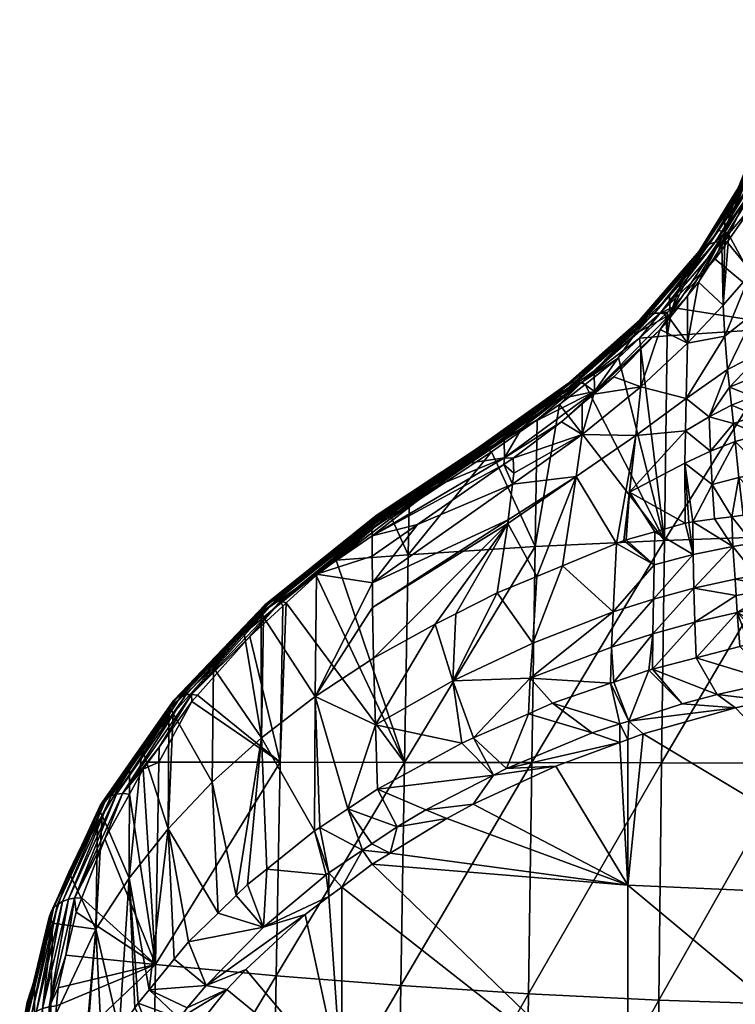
# Model space of a CAD drawing. Extents: x -0.156 to 0.18, y -0.187 to 0.038.
# Tile 254 of 256: x 0.06 to 0.101, y -0.127 to -0.07. Entities that reach past the tile are written whole.
import ezdxf

# ---------------------------------------------------------------- set-up
doc = ezdxf.new("R2010")
doc.units = 0
doc.layers.add('mesh', color=7, linetype='CONTINUOUS')

msp = doc.modelspace()

# ---------------------------------------------------------------- meshes
at = {"layer": 'mesh'}
mesh = msp.add_polyface(dxfattribs=at)
corners = [(0.107006, -0.08364, 0.159918), (0.105151, -0.065668, 0.133633), (0.105591, -0.081654, 0.16101), (0.104301, -0.078507, 0.162741), (0.104621, -0.081709, 0.166768), (0.105246, -0.080814, 0.161472), (0.104233, -0.080645, 0.167326), (0.104057, -0.082457, 0.170441), (0.104165, -0.080247, 0.167538), (0.103443, -0.079041, 0.172417), (0.103738, -0.077759, 0.168858), (0.103012, -0.076877, 0.176673), (0.102641, -0.078151, 0.178766), (0.10282, -0.080901, 0.177109), (0.102376, -0.079058, 0.180257), (0.102155, -0.079818, 0.181504), (0.101959, -0.085111, 0.180143), (0.101709, -0.080771, 0.182953), (0.103635, -0.083021, 0.172956), (0.104649, -0.088159, 0.201373), (0.103837, -0.077897, 0.18593), (0.104763, -0.077435, 0.185355), (0.103163, -0.07918, 0.187825), (0.102149, -0.081111, 0.19068), (0.102845, -0.079181, 0.187732), (0.102619, -0.076831, 0.180276), (0.101639, -0.079774, 0.184224), (0.102334, -0.077841, 0.18107), (0.10113, -0.080557, 0.186229), (0.101035, -0.080909, 0.185946), (0.100469, -0.081975, 0.187563), (0.103575, -0.075535, 0.181242), (0.102049, -0.079404, 0.187331), (0.101709, -0.079621, 0.187074), (0.10398, -0.075351, 0.18142), (0.102436, -0.079257, 0.187554), (0.104409, -0.075243, 0.181555), (0.103977, -0.077501, 0.185296), (0.100323, -0.083251, 0.193482), (0.099944, -0.083288, 0.193257), (0.099588, -0.083393, 0.192989), (0.099275, -0.083564, 0.19269), (0.101435, -0.079896, 0.186794), (0.101241, -0.080215, 0.186507), (0.102731, -0.076459, 0.180528), (0.099022, -0.083796, 0.192374), (0.098841, -0.084075, 0.192057), (0.102932, -0.076105, 0.180783), (0.102402, -0.078134, 0.180885), (0.100521, -0.082681, 0.187056), (0.10073, -0.082865, 0.186137), (0.102564, -0.077203, 0.180031), (0.105285, -0.083524, 0.165816), (0.105316, -0.080984, 0.161379), (0.104184, -0.077814, 0.163122)]
mesh.append_faces([[corners[k] for k in face] for face in [(0, 1, 2, 2), (3, 4, 5, 5), (3, 6, 4, 4), (7, 8, 9, 9), (7, 6, 8, 8), (4, 6, 7, 7), (8, 10, 9, 9), (9, 11, 12, 12), (13, 14, 15, 15), (16, 15, 17, 17), (16, 13, 15, 15), (13, 12, 14, 14), (13, 9, 12, 12), (18, 9, 13, 13), (18, 7, 9, 9), (19, 20, 21, 21), (19, 22, 20, 20), (19, 23, 22, 22), (24, 22, 23, 23), (24, 20, 22, 22), (25, 26, 27, 27), (28, 26, 25, 25), (28, 29, 26, 26), (30, 29, 28, 28), (31, 32, 33, 33), (34, 35, 32, 32), (36, 24, 35, 35), (37, 20, 24, 24), (38, 24, 23, 23), (39, 35, 24, 24), (40, 32, 35, 35), (41, 33, 32, 32), (42, 43, 44, 44), (45, 43, 42, 42), (43, 28, 25, 25), (46, 28, 43, 43), (33, 42, 47, 47), (41, 42, 33, 33), (41, 45, 42, 42), (48, 15, 14, 14), (48, 17, 15, 15), (49, 17, 48, 48), (49, 50, 17, 17), (14, 12, 48, 48), (49, 29, 30, 30), (49, 26, 29, 29), (48, 26, 49, 49), (48, 27, 26, 26), (51, 27, 48, 48), (5, 52, 53, 53), (54, 6, 3, 3), (54, 8, 6, 6), (10, 8, 54, 54)]])
mesh = msp.add_polyface(dxfattribs=at)
corners = [(0.107006, -0.08364, 0.159918), (0.106439, -0.085373, 0.164832), (0.10684, -0.086016, 0.164489), (0.105591, -0.081654, 0.16101), (0.105112, -0.083747, 0.166898), (0.104621, -0.081709, 0.166768), (0.104057, -0.082457, 0.170441), (0.10073, -0.082865, 0.186137), (0.1005, -0.083222, 0.186643), (0.100408, -0.08691, 0.184685), (0.100329, -0.083487, 0.187019), (0.098983, -0.085575, 0.189979), (0.103149, -0.083644, 0.175406), (0.10282, -0.080901, 0.177109), (0.101959, -0.085111, 0.180143), (0.103635, -0.083021, 0.172956), (0.104568, -0.085998, 0.171274), (0.1053, -0.085726, 0.168701), (0.106027, -0.085494, 0.166088), (0.104592, -0.084114, 0.169518), (0.107162, -0.087158, 0.165511), (0.106184, -0.087283, 0.168071), (0.105235, -0.087441, 0.170622), (0.101709, -0.080771, 0.182953), (0.1034, -0.087973, 0.175698), (0.103059, -0.086762, 0.176318), (0.102261, -0.087289, 0.178788), (0.103824, -0.086336, 0.173812), (0.10431, -0.087662, 0.173166), (0.100622, -0.083277, 0.193617), (0.102149, -0.081111, 0.19068), (0.104649, -0.088159, 0.201373), (0.099933, -0.084255, 0.194942), (0.097473, -0.08704, 0.198394), (0.100134, -0.082605, 0.188518), (0.10113, -0.080557, 0.186229), (0.098736, -0.084384, 0.191757), (0.100469, -0.081975, 0.187563), (0.100323, -0.083251, 0.193482), (0.099944, -0.083288, 0.193257), (0.102845, -0.079181, 0.187732), (0.099588, -0.083393, 0.192989), (0.102436, -0.079257, 0.187554), (0.099275, -0.083564, 0.19269), (0.102049, -0.079404, 0.187331), (0.099022, -0.083796, 0.192374), (0.098841, -0.084075, 0.192057), (0.101241, -0.080215, 0.186507), (0.100521, -0.082681, 0.187056), (0.105316, -0.080984, 0.161379), (0.105285, -0.083524, 0.165816), (0.105246, -0.080814, 0.161472)]
mesh.append_faces([[corners[k] for k in face] for face in [(0, 1, 2, 2), (3, 1, 0, 0), (4, 5, 6, 6), (7, 8, 9, 9), (9, 10, 11, 11), (8, 10, 9, 9), (12, 13, 14, 14), (12, 15, 13, 13), (16, 15, 12, 12), (17, 18, 19, 19), (17, 20, 18, 18), (21, 20, 17, 17), (17, 22, 21, 21), (17, 16, 22, 22), (19, 16, 17, 17), (19, 15, 16, 16), (19, 6, 15, 15), (19, 4, 6, 6), (18, 4, 19, 19), (18, 1, 4, 4), (20, 1, 18, 18), (20, 2, 1, 1), (14, 7, 9, 9), (23, 7, 14, 14), (24, 25, 26, 26), (27, 25, 24, 24), (25, 14, 26, 26), (25, 12, 14, 14), (27, 12, 25, 25), (27, 16, 12, 12), (28, 16, 27, 27), (28, 22, 16, 16), (29, 30, 31, 31), (31, 32, 29, 29), (31, 33, 32, 32), (34, 35, 36, 36), (37, 35, 34, 34), (38, 30, 29, 29), (39, 40, 38, 38), (41, 42, 39, 39), (43, 44, 41, 41), (29, 32, 38, 38), (45, 46, 47, 47), (46, 36, 35, 35), (10, 8, 48, 48), (48, 11, 10, 10), (8, 7, 48, 48), (37, 34, 48, 48), (49, 50, 3, 3), (51, 5, 50, 50), (3, 50, 1, 1), (4, 1, 50, 50), (4, 50, 5, 5)]])
mesh = msp.add_polyface(dxfattribs=at)
corners = [(0.098357, -0.089082, 0.189042), (0.098347, -0.086363, 0.190988), (0.097306, -0.087655, 0.192641), (0.098983, -0.085575, 0.189979), (0.100408, -0.08691, 0.184685), (0.096787, -0.088298, 0.193465), (0.095674, -0.089432, 0.194773), (0.095668, -0.091593, 0.193119), (0.094121, -0.091014, 0.196597), (0.100495, -0.08869, 0.183597), (0.09827, -0.092275, 0.18741), (0.095384, -0.094396, 0.191607), (0.098226, -0.094127, 0.186876), (0.099587, -0.093312, 0.184636), (0.099677, -0.095296, 0.184469), (0.100654, -0.090598, 0.182733), (0.09702, -0.100421, 0.215566), (0.094389, -0.089928, 0.201642), (0.09559, -0.088803, 0.200377), (0.097181, -0.088661, 0.200595), (0.097199, -0.087296, 0.198682), (0.097473, -0.08704, 0.198394), (0.097075, -0.087412, 0.198813), (0.096783, -0.087358, 0.198622), (0.099933, -0.084255, 0.194942), (0.098736, -0.084384, 0.191757), (0.097968, -0.085648, 0.192755), (0.098637, -0.084708, 0.191447), (0.09731, -0.086374, 0.193671), (0.100134, -0.082605, 0.188518), (0.092231, -0.091373, 0.202973), (0.096447, -0.087352, 0.198349), (0.099275, -0.083564, 0.19269), (0.095858, -0.087536, 0.197697), (0.095636, -0.087724, 0.197347), (0.096133, -0.08741, 0.198036), (0.099588, -0.083393, 0.192989), (0.099944, -0.083288, 0.193257), (0.100323, -0.083251, 0.193482), (0.095477, -0.087963, 0.197003), (0.098841, -0.084075, 0.192057), (0.099022, -0.083796, 0.192374), (0.095385, -0.088239, 0.196682), (0.095329, -0.088561, 0.196426), (0.100521, -0.082681, 0.187056), (0.097351, -0.087438, 0.192845), (0.093007, -0.091864, 0.197807)]
mesh.append_faces([[corners[k] for k in face] for face in [(0, 1, 2, 2), (0, 3, 1, 1), (4, 3, 0, 0), (5, 6, 7, 7), (6, 8, 7, 7), (9, 0, 10, 10), (9, 4, 0, 0), (10, 11, 12, 12), (10, 7, 11, 11), (0, 7, 10, 10), (0, 5, 7, 7), (2, 5, 0, 0), (13, 12, 14, 14), (13, 10, 12, 12), (15, 10, 13, 13), (15, 9, 10, 10), (16, 17, 18, 18), (19, 20, 21, 21), (22, 20, 19, 19), (18, 19, 16, 16), (18, 22, 19, 19), (23, 20, 22, 22), (23, 21, 20, 20), (24, 21, 23, 23), (25, 26, 27, 27), (25, 28, 26, 26), (29, 25, 27, 27), (23, 30, 31, 31), (22, 18, 23, 23), (32, 33, 34, 34), (32, 35, 33, 33), (36, 35, 32, 32), (36, 31, 35, 35), (37, 31, 36, 36), (37, 23, 31, 31), (38, 23, 37, 37), (38, 24, 23, 23), (39, 40, 41, 41), (39, 42, 40, 40), (42, 25, 40, 40), (42, 28, 25, 25), (43, 28, 42, 42), (34, 41, 32, 32), (34, 39, 41, 41), (44, 1, 3, 3), (45, 1, 44, 44), (45, 2, 1, 1), (5, 2, 45, 45), (45, 26, 28, 28), (45, 27, 26, 26), (44, 27, 45, 45), (44, 29, 27, 27), (45, 46, 5, 5), (28, 43, 45, 45)]])
mesh = msp.add_polyface(dxfattribs=at)
corners = [(0.100758, -0.091609, 0.182447), (0.100872, -0.092648, 0.182292), (0.102119, -0.092146, 0.179876), (0.103685, -0.092949, 0.177596), (0.103382, -0.091801, 0.177435), (0.100987, -0.093699, 0.182255), (0.101098, -0.094746, 0.182313), (0.102507, -0.094346, 0.180118), (0.102321, -0.093248, 0.17993), (0.103958, -0.094088, 0.177929), (0.103067, -0.090654, 0.177485), (0.102762, -0.089517, 0.177759), (0.10551, -0.090258, 0.172507), (0.106852, -0.090203, 0.170078), (0.104888, -0.088971, 0.172705), (0.107658, -0.091504, 0.170337), (0.106123, -0.091513, 0.172635), (0.107161, -0.093929, 0.173744), (0.105129, -0.092789, 0.175295), (0.105499, -0.093959, 0.175791), (0.106685, -0.092736, 0.173066), (0.104706, -0.091601, 0.175011), (0.104256, -0.090398, 0.174984), (0.103809, -0.089187, 0.175232), (0.10431, -0.087662, 0.173166), (0.1034, -0.087973, 0.175698), (0.103824, -0.086336, 0.173812), (0.106184, -0.087283, 0.168071), (0.10602, -0.088845, 0.170196), (0.107215, -0.088776, 0.167712), (0.105235, -0.087441, 0.170622), (0.101959, -0.085111, 0.180143), (0.100408, -0.08691, 0.184685), (0.100495, -0.08869, 0.183597), (0.099677, -0.095296, 0.184469), (0.099587, -0.093312, 0.184636), (0.100654, -0.090598, 0.182733), (0.102261, -0.087289, 0.178788), (0.097181, -0.088661, 0.200595), (0.097473, -0.08704, 0.198394), (0.104649, -0.088159, 0.201373), (0.107644, -0.094917, 0.210529), (0.107387, -0.095896, 0.211701), (0.09702, -0.100421, 0.215566)]
mesh.append_faces([[corners[k] for k in face] for face in [(0, 1, 2, 2), (3, 4, 2, 2), (5, 6, 7, 7), (8, 2, 1, 1), (8, 3, 2, 2), (9, 3, 8, 8), (10, 2, 4, 4), (10, 0, 2, 2), (11, 0, 10, 10), (12, 13, 14, 14), (12, 15, 13, 13), (16, 15, 12, 12), (17, 18, 19, 19), (20, 18, 17, 17), (20, 21, 18, 18), (16, 21, 20, 20), (16, 22, 21, 21), (12, 22, 16, 16), (12, 23, 22, 22), (14, 23, 12, 12), (14, 24, 23, 23), (19, 3, 9, 9), (18, 3, 19, 19), (18, 4, 3, 3), (21, 4, 18, 18), (21, 10, 4, 4), (22, 10, 21, 21), (22, 11, 10, 10), (23, 11, 22, 22), (23, 25, 11, 11), (24, 25, 23, 23), (24, 26, 25, 25), (27, 28, 29, 29), (27, 30, 28, 28), (31, 32, 33, 33), (34, 5, 35, 35), (8, 7, 9, 9), (8, 5, 7, 7), (1, 5, 8, 8), (1, 35, 5, 5), (0, 35, 1, 1), (0, 36, 35, 35), (11, 36, 0, 0), (11, 37, 36, 36), (25, 37, 11, 11), (37, 33, 36, 36), (37, 31, 33, 33), (14, 30, 24, 24), (14, 28, 30, 30), (13, 28, 14, 14), (38, 39, 40, 40), (40, 41, 42, 42), (43, 38, 40, 40)]])
mesh = msp.add_polyface(dxfattribs=at)
corners = [(0.092956, -0.092012, 0.197626), (0.09229, -0.092582, 0.198214), (0.092301, -0.094329, 0.196746), (0.095668, -0.091593, 0.193119), (0.094121, -0.091014, 0.196597), (0.091101, -0.093601, 0.199264), (0.095384, -0.094396, 0.191607), (0.09702, -0.100421, 0.215566), (0.092457, -0.091456, 0.203177), (0.094389, -0.089928, 0.201642), (0.090992, -0.092615, 0.204341), (0.092231, -0.091373, 0.202973), (0.09559, -0.088803, 0.200377), (0.091075, -0.092028, 0.200839), (0.091012, -0.092294, 0.200487), (0.092279, -0.091321, 0.199527), (0.088819, -0.093977, 0.202149), (0.092991, -0.090676, 0.198802), (0.095329, -0.088561, 0.196426), (0.095385, -0.088239, 0.196682), (0.091272, -0.091576, 0.201549), (0.086058, -0.095303, 0.204952), (0.085964, -0.095484, 0.204565), (0.091454, -0.091428, 0.201931), (0.095858, -0.087536, 0.197697), (0.091682, -0.091344, 0.202306), (0.096133, -0.08741, 0.198036), (0.091946, -0.091327, 0.202658), (0.096447, -0.087352, 0.198349), (0.096783, -0.087358, 0.198622), (0.091145, -0.091781, 0.20118), (0.095636, -0.087724, 0.197347), (0.095477, -0.087963, 0.197003), (0.086202, -0.09518, 0.205355), (0.086388, -0.095124, 0.205755), (0.086607, -0.095136, 0.206133), (0.086847, -0.09521, 0.206474), (0.089714, -0.093502, 0.20513), (0.085919, -0.095713, 0.20421), (0.093007, -0.091864, 0.197807), (0.095674, -0.089432, 0.194773), (0.096787, -0.088298, 0.193465), (0.097351, -0.087438, 0.192845), (0.087818, -0.09567, 0.201853)]
mesh.append_faces([[corners[k] for k in face] for face in [(0, 1, 2, 2), (3, 0, 2, 2), (3, 4, 0, 0), (1, 5, 2, 2), (2, 6, 3, 3), (7, 8, 9, 9), (7, 10, 8, 8), (11, 8, 10, 10), (11, 9, 8, 8), (12, 9, 11, 11), (13, 14, 15, 15), (13, 16, 14, 14), (17, 18, 19, 19), (20, 21, 22, 22), (20, 23, 21, 21), (24, 23, 20, 20), (24, 25, 23, 23), (26, 25, 24, 24), (26, 27, 25, 25), (28, 27, 26, 26), (28, 11, 27, 27), (29, 12, 11, 11), (30, 20, 22, 22), (31, 20, 30, 30), (31, 24, 20, 20), (13, 19, 32, 32), (13, 17, 19, 19), (15, 17, 13, 13), (23, 33, 21, 21), (23, 34, 33, 33), (25, 34, 23, 23), (25, 35, 34, 34), (27, 35, 25, 25), (27, 36, 35, 35), (11, 36, 27, 27), (11, 37, 36, 36), (10, 37, 11, 11), (30, 32, 31, 31), (30, 13, 32, 32), (38, 13, 30, 30), (38, 16, 13, 13), (5, 1, 39, 39), (40, 41, 39, 39), (39, 4, 40, 40), (39, 0, 4, 4), (1, 0, 39, 39), (42, 18, 39, 39), (39, 43, 5, 5), (39, 16, 43, 43), (14, 16, 39, 39), (39, 15, 14, 14), (39, 17, 15, 15), (18, 17, 39, 39)]])
mesh = msp.add_polyface(dxfattribs=at)
corners = [(0.099768, -0.097218, 0.184487), (0.0999, -0.099193, 0.184603), (0.100901, -0.099063, 0.183678), (0.101098, -0.094746, 0.182313), (0.101295, -0.096809, 0.182617), (0.102825, -0.096518, 0.180757), (0.10629, -0.097404, 0.178018), (0.106572, -0.098604, 0.178981), (0.108089, -0.098614, 0.177983), (0.104585, -0.097459, 0.179534), (0.104767, -0.098592, 0.18017), (0.105517, -0.098597, 0.179676), (0.104521, -0.09859, 0.180332), (0.104402, -0.096338, 0.178941), (0.102507, -0.094346, 0.180118), (0.104195, -0.095216, 0.178393), (0.106068, -0.096259, 0.177204), (0.108102, -0.097418, 0.176631), (0.107544, -0.095099, 0.174606), (0.105808, -0.095113, 0.176446), (0.107851, -0.096258, 0.175588), (0.105499, -0.093959, 0.175791), (0.107161, -0.093929, 0.173744), (0.103958, -0.094088, 0.177929), (0.099677, -0.095296, 0.184469), (0.100987, -0.093699, 0.182255), (0.101543, -0.098979, 0.183085), (0.098648, -0.099357, 0.18576), (0.104535, -0.100163, 0.216445), (0.107392, -0.097611, 0.213769), (0.107656, -0.098579, 0.214945), (0.108488, -0.10007, 0.216765), (0.108555, -0.100189, 0.216911), (0.107387, -0.095896, 0.211701), (0.104649, -0.088159, 0.201373), (0.09702, -0.100421, 0.215566), (0.108298, -0.10014, 0.179234), (0.105723, -0.10023, 0.180613), (0.102114, -0.100589, 0.183019), (0.10329, -0.100438, 0.182184), (0.100956, -0.100772, 0.183875), (0.103151, -0.098769, 0.181598)]
mesh.append_faces([[corners[k] for k in face] for face in [(0, 1, 2, 2), (3, 4, 5, 5), (6, 7, 8, 8), (9, 10, 11, 11), (9, 12, 10, 10), (6, 11, 7, 7), (6, 9, 11, 11), (13, 9, 6, 6), (13, 12, 9, 9), (5, 12, 13, 13), (5, 14, 3, 3), (5, 15, 14, 14), (13, 15, 5, 5), (13, 16, 15, 15), (6, 16, 13, 13), (6, 17, 16, 16), (8, 17, 6, 6), (18, 19, 20, 20), (18, 21, 19, 19), (22, 21, 18, 18), (21, 23, 19, 19), (24, 3, 25, 25), (0, 3, 24, 24), (0, 4, 3, 3), (2, 4, 0, 0), (2, 26, 4, 4), (20, 16, 17, 17), (19, 16, 20, 20), (19, 15, 16, 16), (23, 15, 19, 19), (23, 14, 15, 15), (0, 27, 1, 1), (28, 29, 30, 30), (28, 31, 32, 32), (30, 31, 28, 28), (28, 33, 29, 29), (28, 34, 33, 33), (35, 34, 28, 28), (36, 8, 7, 7), (37, 11, 10, 10), (12, 37, 10, 10), (38, 26, 2, 2), (39, 26, 38, 38), (40, 1, 27, 27), (2, 1, 40, 40), (36, 11, 37, 37), (7, 11, 36, 36), (5, 41, 12, 12), (4, 41, 5, 5), (26, 41, 4, 4), (39, 41, 26, 26), (37, 41, 39, 39), (12, 41, 37, 37)]])
mesh = msp.add_polyface(dxfattribs=at)
corners = [(0.088362, -0.096557, 0.200322), (0.088287, -0.097186, 0.199838), (0.092301, -0.094329, 0.196746), (0.088318, -0.0957, 0.201183), (0.091101, -0.093601, 0.199264), (0.091943, -0.096759, 0.195225), (0.095384, -0.094396, 0.191607), (0.088041, -0.099242, 0.198252), (0.08801, -0.099446, 0.198112), (0.089693, -0.102495, 0.193546), (0.087412, -0.103434, 0.195374), (0.098205, -0.095985, 0.186549), (0.098419, -0.099387, 0.185971), (0.098648, -0.099357, 0.18576), (0.095012, -0.097654, 0.190397), (0.096463, -0.099937, 0.187844), (0.098222, -0.099442, 0.18616), (0.098226, -0.094127, 0.186876), (0.094832, -0.100395, 0.189405), (0.094696, -0.100433, 0.189535), (0.094266, -0.10061, 0.18988), (0.091154, -0.101892, 0.192375), (0.099768, -0.097218, 0.184487), (0.099677, -0.095296, 0.184469), (0.089597, -0.100782, 0.214344), (0.090992, -0.092615, 0.204341), (0.09702, -0.100421, 0.215566), (0.089714, -0.093502, 0.20513), (0.089402, -0.1132, 0.228368), (0.091145, -0.091781, 0.20118), (0.085964, -0.095484, 0.204565), (0.085919, -0.095713, 0.20421), (0.087818, -0.09567, 0.201853), (0.088819, -0.093977, 0.202149), (0.087807, -0.094663, 0.202733), (0.087793, -0.096065, 0.201463), (0.085033, -0.10464, 0.196908), (0.096426, -0.101826, 0.187382), (0.089447, -0.106331, 0.191079), (0.098678, -0.101235, 0.185625), (0.100956, -0.100772, 0.183875), (0.094071, -0.104535, 0.188298), (0.096387, -0.103794, 0.186886), (0.09872, -0.103163, 0.185482), (0.087084, -0.095329, 0.206756), (0.086847, -0.09521, 0.206474)]
mesh.append_faces([[corners[k] for k in face] for face in [(0, 1, 2, 2), (2, 3, 0, 0), (2, 4, 3, 3), (2, 5, 6, 6), (1, 5, 2, 2), (1, 7, 5, 5), (8, 5, 7, 7), (8, 9, 5, 5), (10, 9, 8, 8), (11, 12, 13, 13), (14, 15, 16, 16), (11, 16, 12, 12), (11, 14, 16, 16), (17, 14, 11, 11), (17, 6, 14, 14), (14, 18, 15, 15), (14, 19, 18, 18), (6, 19, 14, 14), (6, 20, 19, 19), (5, 20, 6, 6), (5, 21, 20, 20), (9, 21, 5, 5), (22, 11, 13, 13), (23, 11, 22, 22), (23, 17, 11, 11), (24, 25, 26, 26), (24, 27, 25, 25), (28, 24, 26, 26), (29, 30, 31, 31), (32, 3, 4, 4), (33, 34, 32, 32), (32, 35, 3, 3), (36, 10, 8, 8), (35, 0, 3, 3), (35, 1, 0, 0), (19, 20, 37, 37), (38, 9, 10, 10), (38, 21, 9, 9), (37, 18, 19, 19), (37, 15, 18, 18), (39, 15, 37, 37), (39, 16, 15, 15), (39, 12, 16, 16), (39, 13, 12, 12), (40, 13, 39, 39), (41, 20, 21, 21), (41, 37, 20, 20), (42, 37, 41, 41), (42, 39, 37, 37), (43, 39, 42, 42), (43, 40, 39, 39), (44, 27, 24, 24), (45, 27, 44, 44)]])
mesh = msp.add_polyface(dxfattribs=at)
corners = [(0.081326, -0.099134, 0.209771), (0.082338, -0.098465, 0.209241), (0.082292, -0.101247, 0.212784), (0.082079, -0.113185, 0.22668), (0.089597, -0.100782, 0.214344), (0.078141, -0.101565, 0.21172), (0.085881, -0.095966, 0.203842), (0.085919, -0.095713, 0.20421), (0.083941, -0.097278, 0.20496), (0.087807, -0.094663, 0.202733), (0.086202, -0.09518, 0.205355), (0.080455, -0.098996, 0.208364), (0.080291, -0.099161, 0.207851), (0.080639, -0.098948, 0.208759), (0.086388, -0.095124, 0.205755), (0.086847, -0.09521, 0.206474), (0.080986, -0.098982, 0.209348), (0.086607, -0.095136, 0.206133), (0.080691, -0.098935, 0.208871), (0.085964, -0.095484, 0.204565), (0.080207, -0.099423, 0.20736), (0.086058, -0.095303, 0.204952), (0.088819, -0.093977, 0.202149), (0.080228, -0.102864, 0.203967), (0.076943, -0.109401, 0.202199), (0.080245, -0.104286, 0.202626), (0.077018, -0.102365, 0.209065), (0.080214, -0.101328, 0.205424), (0.080209, -0.10017, 0.20653), (0.082827, -0.099509, 0.204109), (0.087793, -0.096065, 0.201463), (0.087818, -0.09567, 0.201853), (0.080207, -0.099767, 0.206915), (0.085033, -0.10464, 0.196908), (0.08801, -0.099446, 0.198112), (0.083842, -0.105243, 0.197677), (0.088041, -0.099242, 0.198252), (0.088287, -0.097186, 0.199838), (0.084855, -0.108506, 0.193748), (0.08041, -0.111021, 0.196406), (0.087412, -0.103434, 0.195374), (0.087084, -0.095329, 0.206756), (0.081094, -0.09903, 0.209483), (0.080207, -0.099522, 0.207232), (0.080851, -0.09896, 0.209131), (0.080246, -0.099303, 0.207584), (0.074939, -0.103911, 0.213456), (0.080296, -0.107196, 0.199907)]
mesh.append_faces([[corners[k] for k in face] for face in [(0, 1, 2, 2), (3, 2, 4, 4), (5, 2, 3, 3), (5, 0, 2, 2), (6, 7, 8, 8), (6, 9, 7, 7), (10, 11, 12, 12), (10, 13, 11, 11), (14, 13, 10, 10), (15, 16, 17, 17), (14, 18, 13, 13), (7, 19, 20, 20), (21, 10, 12, 12), (9, 22, 7, 7), (23, 24, 25, 25), (26, 23, 27, 27), (28, 27, 29, 29), (30, 28, 29, 29), (31, 6, 8, 8), (31, 9, 6, 6), (31, 28, 30, 30), (8, 28, 31, 31), (8, 32, 28, 28), (33, 34, 35, 35), (36, 25, 34, 34), (36, 23, 25, 25), (37, 23, 36, 36), (29, 37, 30, 30), (29, 23, 37, 37), (27, 23, 29, 29), (38, 33, 35, 35), (39, 38, 35, 35), (40, 33, 38, 38), (41, 2, 1, 1), (41, 4, 2, 2), (1, 15, 41, 41), (1, 42, 15, 15), (0, 42, 1, 1), (8, 43, 32, 32), (8, 7, 43, 43), (15, 42, 16, 16), (14, 44, 18, 18), (17, 44, 14, 14), (16, 44, 17, 17), (19, 45, 20, 20), (21, 45, 19, 19), (7, 20, 43, 43), (21, 12, 45, 45), (46, 16, 42, 42), (5, 42, 0, 0), (24, 47, 25, 25), (34, 47, 35, 35), (34, 25, 47, 47), (39, 35, 47, 47)]])
mesh = msp.add_polyface(dxfattribs=at)
corners = [(0.074919, -0.113173, 0.224636), (0.070166, -0.109329, 0.218429), (0.073178, -0.105956, 0.215407), (0.082079, -0.113185, 0.22668), (0.077002, -0.102434, 0.212418), (0.078141, -0.101565, 0.21172), (0.07528, -0.10402, 0.213763), (0.075077, -0.104207, 0.213922), (0.069245, -0.109331, 0.217592), (0.069006, -0.109443, 0.217254), (0.074211, -0.103985, 0.212433), (0.080455, -0.098996, 0.208364), (0.080639, -0.098948, 0.208759), (0.07442, -0.103902, 0.212801), (0.074939, -0.103911, 0.213456), (0.074667, -0.103878, 0.213147), (0.080986, -0.098982, 0.209348), (0.069829, -0.109274, 0.218182), (0.069524, -0.109275, 0.217906), (0.080691, -0.098935, 0.208871), (0.073888, -0.104542, 0.211352), (0.073974, -0.104845, 0.211118), (0.077018, -0.102365, 0.209065), (0.073827, -0.104965, 0.211217), (0.072863, -0.10575, 0.211867), (0.071085, -0.107757, 0.213679), (0.068618, -0.110054, 0.216233), (0.068771, -0.11037, 0.216038), (0.073941, -0.104315, 0.211693), (0.068818, -0.109606, 0.216904), (0.068688, -0.109814, 0.216559), (0.074049, -0.104125, 0.212058), (0.080207, -0.099423, 0.20736), (0.080291, -0.099161, 0.207851), (0.080209, -0.10017, 0.20653), (0.080207, -0.099767, 0.206915), (0.080214, -0.101328, 0.205424), (0.076943, -0.109401, 0.202199), (0.080228, -0.102864, 0.203967), (0.073849, -0.111781, 0.204672), (0.080851, -0.09896, 0.209131), (0.081094, -0.09903, 0.209483), (0.080207, -0.099522, 0.207232), (0.080246, -0.099303, 0.207584)]
mesh.append_faces([[corners[k] for k in face] for face in [(0, 1, 2, 2), (3, 4, 5, 5), (3, 6, 4, 4), (0, 7, 6, 6), (8, 9, 10, 10), (11, 12, 13, 13), (14, 15, 16, 16), (17, 15, 14, 14), (6, 14, 4, 4), (18, 15, 17, 17), (13, 15, 18, 18), (13, 19, 15, 15), (12, 19, 13, 13), (17, 2, 1, 1), (14, 2, 17, 17), (14, 7, 2, 2), (6, 7, 14, 14), (13, 10, 11, 11), (13, 8, 10, 10), (18, 8, 13, 13), (20, 21, 22, 22), (20, 23, 21, 21), (20, 24, 23, 23), (20, 25, 24, 24), (26, 25, 20, 20), (26, 27, 25, 25), (28, 29, 30, 30), (28, 31, 29, 29), (20, 30, 26, 26), (20, 28, 30, 30), (32, 28, 20, 20), (31, 9, 29, 29), (31, 10, 9, 9), (33, 10, 31, 31), (33, 11, 10, 10), (22, 34, 35, 35), (22, 36, 34, 34), (22, 37, 38, 38), (21, 37, 22, 22), (21, 39, 37, 37), (23, 39, 21, 21), (39, 24, 25, 25), (23, 24, 39, 39), (15, 40, 16, 16), (19, 40, 15, 15), (4, 41, 5, 5), (4, 14, 41, 41), (42, 22, 35, 35), (42, 20, 22, 22), (42, 32, 20, 20), (43, 31, 28, 28), (43, 33, 31, 31), (32, 43, 28, 28)]])
mesh = msp.add_polyface(dxfattribs=at)
corners = [(0.111492, -0.120975, 0.192244), (0.102933, -0.109623, 0.185282), (0.101103, -0.110043, 0.185718), (0.095795, -0.111543, 0.18728), (0.094909, -0.120248, 0.193268), (0.108447, -0.108637, 0.184255), (0.100055, -0.109275, 0.185348), (0.10338, -0.108562, 0.184607), (0.105589, -0.108088, 0.184114), (0.104535, -0.100163, 0.216445), (0.108555, -0.100189, 0.216911), (0.109295, -0.101031, 0.217944), (0.104422, -0.113225, 0.230643), (0.09686, -0.113214, 0.229691), (0.09702, -0.100421, 0.215566), (0.105985, -0.101938, 0.181608), (0.108579, -0.101746, 0.180567), (0.108298, -0.10014, 0.179234), (0.10625, -0.103703, 0.182567), (0.103703, -0.104085, 0.183395), (0.103927, -0.106019, 0.183957), (0.101355, -0.106524, 0.184483), (0.101214, -0.104561, 0.184317), (0.098843, -0.107173, 0.185158), (0.102799, -0.106222, 0.184168), (0.101896, -0.106384, 0.184337), (0.106525, -0.105552, 0.183472), (0.107872, -0.10531, 0.18322), (0.109145, -0.10516, 0.183065), (0.108862, -0.103415, 0.18186), (0.102281, -0.102425, 0.183447), (0.102114, -0.100589, 0.183019), (0.100956, -0.100772, 0.183875), (0.103495, -0.102235, 0.182806), (0.10329, -0.100438, 0.182184), (0.105723, -0.10023, 0.180613), (0.100901, -0.099063, 0.183678), (0.101148, -0.103595, 0.184218), (0.101083, -0.102643, 0.18411), (0.09872, -0.103163, 0.185482), (0.103599, -0.103152, 0.183105), (0.098765, -0.105134, 0.185314), (0.111216, -0.107297, 0.183293)]
mesh.append_faces([[corners[k] for k in face] for face in [(0, 1, 2, 2), (3, 0, 2, 2), (3, 4, 0, 0), (0, 5, 1, 1), (1, 6, 2, 2), (1, 7, 6, 6), (5, 7, 1, 1), (5, 8, 7, 7), (9, 10, 11, 11), (12, 9, 11, 11), (13, 9, 12, 12), (13, 14, 9, 9), (15, 16, 17, 17), (18, 19, 20, 20), (21, 22, 23, 23), (22, 24, 20, 20), (22, 25, 24, 24), (21, 25, 22, 22), (18, 26, 27, 27), (20, 26, 18, 18), (28, 29, 18, 18), (30, 31, 32, 32), (33, 31, 30, 30), (33, 34, 31, 31), (35, 34, 33, 33), (31, 36, 32, 32), (37, 38, 39, 39), (40, 38, 37, 37), (38, 32, 39, 39), (38, 30, 32, 32), (40, 30, 38, 38), (40, 33, 30, 30), (15, 33, 40, 40), (15, 35, 33, 33), (17, 35, 15, 15), (37, 22, 40, 40), (37, 41, 22, 22), (39, 41, 37, 37), (19, 22, 20, 20), (19, 40, 22, 22), (18, 40, 19, 19), (18, 15, 40, 40), (29, 15, 18, 18), (29, 16, 15, 15), (8, 26, 20, 20), (8, 27, 26, 26), (42, 27, 8, 8), (24, 8, 20, 20), (24, 7, 8, 8), (25, 7, 24, 24), (7, 23, 6, 6), (7, 21, 23, 23), (25, 21, 7, 7)]])
mesh = msp.add_polyface(dxfattribs=at)
corners = [(0.09491, -0.111869, 0.18762), (0.094909, -0.120248, 0.193268), (0.095795, -0.111543, 0.18728), (0.086027, -0.115596, 0.191497), (0.084504, -0.11641, 0.192344), (0.090774, -0.113395, 0.189207), (0.094462, -0.112035, 0.187792), (0.087188, -0.113917, 0.190172), (0.087947, -0.113528, 0.189767), (0.101103, -0.110043, 0.185718), (0.09804, -0.109814, 0.185909), (0.094977, -0.110809, 0.186942), (0.100055, -0.109275, 0.185348), (0.092867, -0.111494, 0.187654), (0.094462, -0.110976, 0.187116), (0.089402, -0.1132, 0.228368), (0.09702, -0.100421, 0.215566), (0.09686, -0.113214, 0.229691), (0.082079, -0.113185, 0.22668), (0.089597, -0.100782, 0.214344), (0.089208, -0.126482, 0.241563), (0.104422, -0.113225, 0.230643), (0.0967, -0.126848, 0.242982), (0.089304, -0.108351, 0.189764), (0.089206, -0.11039, 0.188503), (0.090587, -0.109783, 0.187872), (0.08605, -0.111777, 0.189946), (0.084855, -0.108506, 0.193748), (0.093922, -0.108635, 0.186678), (0.093975, -0.106561, 0.187468), (0.094119, -0.108567, 0.186607), (0.096353, -0.105801, 0.186369), (0.096126, -0.107875, 0.185888), (0.096329, -0.107823, 0.185834), (0.098765, -0.105134, 0.185314), (0.098843, -0.107173, 0.185158), (0.101214, -0.104561, 0.184317), (0.094071, -0.104535, 0.188298), (0.091154, -0.101892, 0.192375), (0.089447, -0.106331, 0.191079), (0.09872, -0.103163, 0.185482), (0.096387, -0.103794, 0.186886), (0.087412, -0.103434, 0.195374)]
mesh.append_faces([[corners[k] for k in face] for face in [(0, 1, 2, 2), (3, 4, 1, 1), (1, 5, 3, 3), (1, 6, 5, 5), (0, 6, 1, 1), (5, 7, 3, 3), (5, 8, 7, 7), (6, 8, 5, 5), (9, 10, 11, 11), (9, 12, 10, 10), (6, 13, 8, 8), (6, 14, 13, 13), (0, 14, 6, 6), (0, 11, 14, 14), (2, 11, 0, 0), (2, 9, 11, 11), (15, 16, 17, 17), (18, 19, 15, 15), (17, 20, 15, 15), (21, 22, 17, 17), (23, 24, 25, 25), (23, 26, 24, 24), (27, 26, 23, 23), (28, 23, 25, 25), (28, 29, 23, 23), (30, 29, 28, 28), (30, 31, 29, 29), (32, 31, 30, 30), (33, 31, 32, 32), (33, 34, 31, 31), (35, 34, 33, 33), (35, 36, 34, 34), (37, 38, 39, 39), (40, 31, 34, 34), (41, 31, 40, 40), (41, 29, 31, 31), (37, 29, 41, 41), (37, 23, 29, 29), (39, 23, 37, 37), (39, 27, 23, 23), (42, 27, 39, 39), (10, 32, 11, 11), (10, 33, 32, 32), (12, 33, 10, 10), (12, 35, 33, 33), (8, 24, 26, 26), (13, 24, 8, 8), (13, 25, 24, 24), (14, 25, 13, 13), (14, 28, 25, 25), (11, 28, 14, 14), (11, 30, 28, 28), (32, 30, 11, 11)]])
mesh = msp.add_polyface(dxfattribs=at)
corners = [(0.094909, -0.120248, 0.193268), (0.084504, -0.11641, 0.192344), (0.081259, -0.118399, 0.194415), (0.077733, -0.120904, 0.197022), (0.077733, -0.119544, 0.196021), (0.077576, -0.11965, 0.196131), (0.07847, -0.120351, 0.196446), (0.07967, -0.118229, 0.194654), (0.080206, -0.117865, 0.194276), (0.081651, -0.116885, 0.193257), (0.083299, -0.115911, 0.192245), (0.086027, -0.115596, 0.191497), (0.087188, -0.113917, 0.190172), (0.074919, -0.113173, 0.224636), (0.069848, -0.109686, 0.218748), (0.070166, -0.109329, 0.218429), (0.067953, -0.113166, 0.222245), (0.067963, -0.112306, 0.221205), (0.07528, -0.10402, 0.213763), (0.082079, -0.113185, 0.22668), (0.073178, -0.105956, 0.215407), (0.075077, -0.104207, 0.213922), (0.067761, -0.124804, 0.235011), (0.074706, -0.125455, 0.237567), (0.089402, -0.1132, 0.228368), (0.081866, -0.126016, 0.239755), (0.069829, -0.109274, 0.218182), (0.071023, -0.114323, 0.207314), (0.068771, -0.11037, 0.216038), (0.068488, -0.117008, 0.210104), (0.071085, -0.107757, 0.213679), (0.073849, -0.111781, 0.204672), (0.071361, -0.121845, 0.200409), (0.0724, -0.12083, 0.199355), (0.073041, -0.120205, 0.198705), (0.076943, -0.109401, 0.202199), (0.0772, -0.11693, 0.195302), (0.07882, -0.115857, 0.194187), (0.076909, -0.117123, 0.195502), (0.074157, -0.119316, 0.197781), (0.08041, -0.111021, 0.196406), (0.080522, -0.114729, 0.193015), (0.085367, -0.112077, 0.190257), (0.084855, -0.108506, 0.193748), (0.08605, -0.111777, 0.189946), (0.087947, -0.113528, 0.189767), (0.080216, -0.119038, 0.19508), (0.080296, -0.107196, 0.199907), (0.073962, -0.122651, 0.199248)]
mesh.append_faces([[corners[k] for k in face] for face in [(0, 1, 2, 2), (3, 4, 5, 5), (6, 7, 4, 4), (2, 8, 7, 7), (2, 9, 8, 8), (1, 9, 2, 2), (1, 10, 9, 9), (11, 10, 1, 1), (11, 12, 10, 10), (13, 14, 15, 15), (16, 14, 13, 13), (16, 17, 14, 14), (13, 18, 19, 19), (20, 21, 13, 13), (13, 22, 16, 16), (19, 23, 13, 13), (24, 25, 19, 19), (26, 15, 14, 14), (27, 28, 29, 29), (27, 30, 28, 28), (31, 30, 27, 27), (32, 27, 29, 29), (33, 27, 32, 32), (33, 31, 27, 27), (34, 31, 33, 33), (35, 36, 37, 37), (35, 38, 36, 36), (31, 38, 35, 35), (31, 39, 38, 38), (34, 39, 31, 31), (40, 37, 41, 41), (40, 35, 37, 37), (40, 41, 42, 42), (42, 43, 40, 40), (42, 44, 43, 43), (12, 42, 41, 41), (12, 44, 42, 42), (45, 44, 12, 12), (41, 10, 12, 12), (41, 9, 10, 10), (37, 9, 41, 41), (37, 8, 9, 9), (37, 7, 8, 8), (36, 7, 37, 37), (36, 4, 7, 7), (38, 4, 36, 36), (38, 5, 4, 4), (39, 5, 38, 38), (0, 2, 46, 46), (46, 2, 7, 7), (46, 7, 6, 6), (47, 35, 40, 40), (39, 48, 5, 5)]])
mesh = msp.add_polyface(dxfattribs=at)
corners = [(0.067761, -0.124804, 0.235011), (0.066262, -0.11501, 0.223783), (0.067056, -0.113567, 0.222387), (0.064844, -0.117586, 0.226276), (0.067344, -0.113167, 0.222012), (0.067963, -0.112306, 0.221205), (0.067953, -0.113166, 0.222245), (0.06521, -0.115106, 0.223047), (0.069245, -0.109331, 0.217592), (0.065519, -0.115017, 0.223326), (0.069006, -0.109443, 0.217254), (0.064944, -0.115249, 0.222738), (0.062749, -0.121055, 0.229226), (0.063107, -0.120985, 0.229427), (0.062417, -0.121177, 0.228981), (0.062129, -0.121349, 0.228701), (0.069829, -0.109274, 0.218182), (0.069848, -0.109686, 0.218748), (0.065854, -0.114982, 0.223566), (0.069524, -0.109275, 0.217906), (0.063523, -0.120975, 0.229591), (0.06626, -0.113607, 0.219032), (0.0645, -0.115922, 0.221772), (0.064698, -0.116241, 0.221565), (0.068618, -0.110054, 0.216233), (0.066983, -0.112388, 0.21786), (0.068532, -0.110639, 0.216281), (0.068771, -0.11037, 0.216038), (0.064426, -0.116699, 0.222005), (0.06277, -0.119491, 0.224689), (0.061645, -0.122081, 0.227782), (0.064583, -0.115667, 0.222086), (0.0619, -0.121564, 0.228399), (0.061737, -0.121813, 0.228088), (0.064732, -0.115439, 0.222413), (0.068688, -0.109814, 0.216559), (0.068818, -0.109606, 0.216904), (0.068488, -0.117008, 0.210104), (0.066248, -0.119836, 0.213043), (0.064331, -0.122776, 0.216098), (0.067385, -0.126259, 0.204996)]
mesh.append_faces([[corners[k] for k in face] for face in [(0, 1, 2, 2), (0, 3, 1, 1), (4, 5, 6, 6), (6, 2, 4, 4), (6, 0, 2, 2), (7, 8, 9, 9), (7, 10, 8, 8), (11, 10, 7, 7), (12, 9, 13, 13), (12, 7, 9, 9), (14, 7, 12, 12), (14, 11, 7, 7), (15, 11, 14, 14), (16, 17, 5, 5), (18, 1, 3, 3), (18, 2, 1, 1), (4, 2, 18, 18), (18, 5, 4, 4), (18, 16, 5, 5), (19, 16, 18, 18), (19, 9, 8, 8), (18, 9, 19, 19), (18, 13, 9, 9), (3, 13, 18, 18), (3, 20, 13, 13), (21, 22, 23, 23), (21, 24, 22, 22), (25, 24, 21, 21), (25, 26, 24, 24), (26, 27, 24, 24), (22, 28, 23, 23), (22, 29, 28, 28), (30, 29, 22, 22), (31, 32, 33, 33), (31, 34, 32, 32), (35, 34, 31, 31), (35, 36, 34, 34), (22, 31, 33, 33), (24, 31, 22, 22), (24, 35, 31, 31), (34, 15, 32, 32), (34, 11, 15, 15), (36, 11, 34, 34), (36, 10, 11, 11), (37, 25, 38, 38), (37, 26, 25, 25), (27, 26, 37, 37), (39, 28, 29, 29), (39, 23, 28, 28), (38, 23, 39, 39), (38, 21, 23, 23), (25, 21, 38, 38), (38, 40, 37, 37)]])
mesh = msp.add_polyface(dxfattribs=at)
corners = [(0.078469, -0.131662, 0.205189), (0.069081, -0.129707, 0.20618), (0.068933, -0.129945, 0.206428), (0.071869, -0.126242, 0.202573), (0.072949, -0.125091, 0.201376), (0.076369, -0.12193, 0.198089), (0.078469, -0.143748, 0.216003), (0.063942, -0.141289, 0.218226), (0.063903, -0.141446, 0.218389), (0.064665, -0.138387, 0.215208), (0.06513, -0.137057, 0.213825), (0.066838, -0.13331, 0.209929), (0.068703, -0.130314, 0.206812), (0.067814, -0.129765, 0.206643), (0.065523, -0.133648, 0.210677), (0.06704, -0.130849, 0.207769), (0.070663, -0.126008, 0.202737), (0.069142, -0.127908, 0.204712), (0.069581, -0.127293, 0.204073), (0.065593, -0.145817, 0.253565), (0.064412, -0.143525, 0.251348), (0.067569, -0.1374, 0.246877), (0.063523, -0.120975, 0.229591), (0.064844, -0.117586, 0.226276), (0.067761, -0.124804, 0.235011), (0.074706, -0.125455, 0.237567), (0.074493, -0.13863, 0.249632), (0.067405, -0.148888, 0.25654), (0.066481, -0.147541, 0.255233), (0.074919, -0.113173, 0.224636), (0.066562, -0.1273, 0.206078), (0.066248, -0.119836, 0.213043), (0.065662, -0.128591, 0.20742), (0.068488, -0.117008, 0.210104), (0.068833, -0.124506, 0.203175), (0.069655, -0.123509, 0.202139), (0.067385, -0.126259, 0.204996), (0.066756, -0.12702, 0.205788), (0.071361, -0.121845, 0.200409), (0.064716, -0.130239, 0.209133), (0.073962, -0.122651, 0.199248), (0.077733, -0.120904, 0.197022), (0.077576, -0.11965, 0.196131), (0.073041, -0.120205, 0.198705), (0.0724, -0.12083, 0.199355), (0.074157, -0.119316, 0.197781)]
mesh.append_faces([[corners[k] for k in face] for face in [(0, 1, 2, 2), (0, 3, 1, 1), (4, 3, 0, 0), (0, 5, 4, 4), (6, 7, 8, 8), (6, 9, 7, 7), (6, 10, 9, 9), (6, 11, 10, 10), (0, 11, 6, 6), (0, 12, 11, 11), (2, 12, 0, 0), (12, 2, 13, 13), (12, 14, 11, 11), (12, 15, 14, 14), (13, 15, 12, 12), (16, 3, 4, 4), (5, 16, 4, 4), (1, 13, 2, 2), (1, 17, 13, 13), (3, 17, 1, 1), (3, 18, 17, 17), (16, 18, 3, 3), (19, 20, 21, 21), (22, 23, 24, 24), (25, 21, 24, 24), (25, 26, 21, 21), (27, 21, 26, 26), (28, 19, 21, 21), (29, 25, 24, 24), (30, 31, 32, 32), (33, 34, 35, 35), (33, 36, 34, 34), (31, 37, 36, 36), (30, 37, 31, 31), (38, 33, 35, 35), (16, 34, 36, 36), (16, 35, 34, 34), (36, 18, 16, 16), (36, 17, 18, 18), (37, 17, 36, 36), (37, 13, 17, 17), (30, 13, 37, 37), (32, 13, 30, 30), (32, 15, 13, 13), (39, 15, 32, 32), (39, 14, 15, 15), (5, 40, 16, 16), (41, 42, 40, 40), (40, 43, 44, 44), (45, 43, 40, 40), (40, 35, 16, 16), (40, 38, 35, 35), (44, 38, 40, 40)]])
mesh = msp.add_polyface(dxfattribs=at)
corners = [(0.094909, -0.156859, 0.226026), (0.10127, -0.157173, 0.225431), (0.100498, -0.154814, 0.222931), (0.101642, -0.147837, 0.215568), (0.102885, -0.146015, 0.213653), (0.094909, -0.145488, 0.2142), (0.101502, -0.148177, 0.215926), (0.100695, -0.150127, 0.217981), (0.100317, -0.152439, 0.22042), (0.104947, -0.143892, 0.211424), (0.094909, -0.133261, 0.20326), (0.103009, -0.145834, 0.213463), (0.078469, -0.131662, 0.205189), (0.077733, -0.120904, 0.197022), (0.076369, -0.12193, 0.198089), (0.07847, -0.120351, 0.196446), (0.078469, -0.143748, 0.216003), (0.078469, -0.15499, 0.227694), (0.111492, -0.134063, 0.202293), (0.094909, -0.120248, 0.193268), (0.103026, -0.154998, 0.222824), (0.102812, -0.152784, 0.220482), (0.10308, -0.150911, 0.218504), (0.103842, -0.148969, 0.216456), (0.104212, -0.148325, 0.215778), (0.077733, -0.119544, 0.196021), (0.080034, -0.161432, 0.268681), (0.076419, -0.158778, 0.266129), (0.08144, -0.154024, 0.263445), (0.088819, -0.1553, 0.265529), (0.081328, -0.162289, 0.269502), (0.081866, -0.126016, 0.239755), (0.074493, -0.13863, 0.249632), (0.074706, -0.125455, 0.237567), (0.081653, -0.139684, 0.251992), (0.089208, -0.126482, 0.241563), (0.089014, -0.140555, 0.253945), (0.0967, -0.126848, 0.242982), (0.09654, -0.141238, 0.255478), (0.104308, -0.127112, 0.244003), (0.104195, -0.14173, 0.256582), (0.09638, -0.1563, 0.267166), (0.104081, -0.15702, 0.268346), (0.07428, -0.152479, 0.260928), (0.082079, -0.113185, 0.22668), (0.089402, -0.1132, 0.228368), (0.09686, -0.113214, 0.229691), (0.104422, -0.113225, 0.230643), (0.080216, -0.119038, 0.19508), (0.073962, -0.122651, 0.199248), (0.074225, -0.156789, 0.264205)]
mesh.append_faces([[corners[k] for k in face] for face in [(0, 1, 2, 2), (3, 4, 5, 5), (5, 6, 3, 3), (5, 7, 6, 6), (0, 7, 5, 5), (0, 8, 7, 7), (2, 8, 0, 0), (5, 9, 10, 10), (5, 11, 9, 9), (4, 11, 5, 5), (12, 13, 14, 14), (15, 13, 12, 12), (12, 10, 15, 15), (12, 5, 10, 10), (16, 5, 12, 12), (16, 0, 5, 5), (17, 0, 16, 16), (18, 19, 10, 10), (20, 2, 1, 1), (21, 2, 20, 20), (21, 8, 2, 2), (22, 8, 21, 21), (22, 7, 8, 8), (23, 7, 22, 22), (23, 6, 7, 7), (6, 24, 3, 3), (15, 25, 13, 13), (26, 27, 28, 28), (29, 30, 28, 28), (31, 32, 33, 33), (31, 34, 32, 32), (35, 34, 31, 31), (35, 36, 34, 34), (37, 36, 35, 35), (37, 38, 36, 36), (39, 38, 37, 37), (39, 40, 38, 38), (41, 40, 42, 42), (41, 38, 40, 40), (29, 38, 41, 41), (29, 36, 38, 38), (28, 36, 29, 29), (28, 34, 36, 36), (43, 34, 28, 28), (43, 32, 34, 34), (44, 31, 33, 33), (45, 35, 31, 31), (46, 37, 35, 35), (47, 39, 37, 37), (10, 48, 15, 15), (10, 19, 48, 48), (49, 14, 13, 13), (28, 27, 50, 50)]])
mesh = msp.add_polyface(dxfattribs=at)
corners = [(0.094909, -0.133261, 0.20326), (0.111492, -0.140354, 0.207721), (0.111492, -0.134063, 0.202293), (0.109774, -0.140967, 0.208362), (0.107078, -0.142359, 0.209819), (0.104947, -0.143892, 0.211424), (0.115632, -0.139303, 0.206623), (0.11871, -0.139002, 0.206308), (0.11322, -0.139838, 0.207182), (0.112472, -0.140004, 0.207355), (0.111492, -0.120975, 0.192244), (0.094909, -0.120248, 0.193268), (0.128122, -0.134063, 0.202293), (0.103026, -0.154998, 0.222824), (0.10127, -0.157173, 0.225431), (0.103692, -0.156907, 0.224846), (0.108456, -0.144062, 0.211298), (0.110946, -0.14274, 0.209911), (0.106764, -0.145312, 0.212609), (0.103009, -0.145834, 0.213463), (0.104991, -0.147141, 0.214531), (0.102885, -0.146015, 0.213653), (0.101642, -0.147837, 0.215568), (0.104212, -0.148325, 0.215778), (0.101502, -0.148177, 0.215926), (0.103921, -0.148766, 0.216243), (0.103842, -0.148969, 0.216456), (0.113101, -0.141945, 0.209078), (0.11322, -0.141917, 0.209049), (0.116038, -0.141262, 0.208364), (0.118513, -0.140995, 0.208084), (0.119841, -0.14938, 0.216044), (0.102812, -0.152784, 0.220482), (0.119841, -0.157578, 0.22471), (0.10308, -0.150911, 0.218504), (0.104308, -0.127112, 0.244003), (0.111934, -0.142028, 0.257251), (0.104195, -0.14173, 0.256582), (0.119716, -0.127327, 0.244833), (0.119716, -0.14213, 0.257479), (0.111875, -0.157455, 0.269061), (0.119715, -0.157604, 0.269305), (0.104081, -0.15702, 0.268346), (0.119717, -0.113234, 0.231416)]
mesh.append_faces([[corners[k] for k in face] for face in [(0, 1, 2, 2), (0, 3, 1, 1), (0, 4, 3, 3), (0, 5, 4, 4), (6, 7, 2, 2), (2, 8, 6, 6), (2, 9, 8, 8), (1, 9, 2, 2), (2, 10, 11, 11), (12, 10, 2, 2), (13, 14, 15, 15), (4, 16, 17, 17), (5, 16, 4, 4), (5, 18, 16, 16), (19, 18, 5, 5), (19, 20, 18, 18), (21, 20, 19, 19), (22, 20, 21, 21), (22, 23, 20, 20), (24, 25, 23, 23), (26, 25, 24, 24), (17, 3, 4, 4), (17, 1, 3, 3), (27, 1, 17, 17), (27, 9, 1, 1), (28, 9, 27, 27), (28, 8, 9, 9), (29, 8, 28, 28), (29, 6, 8, 8), (30, 6, 29, 29), (30, 7, 6, 6), (31, 23, 25, 25), (31, 20, 23, 23), (31, 18, 20, 20), (31, 16, 18, 18), (17, 16, 31, 31), (31, 27, 17, 17), (31, 28, 27, 27), (29, 28, 31, 31), (31, 30, 29, 29), (31, 32, 13, 13), (15, 31, 13, 13), (15, 33, 31, 31), (31, 34, 32, 32), (31, 26, 34, 34), (25, 26, 31, 31), (35, 36, 37, 37), (38, 36, 35, 35), (38, 39, 36, 36), (40, 39, 41, 41), (40, 36, 39, 39), (42, 36, 40, 40), (42, 37, 36, 36), (43, 38, 35, 35)]])
mesh = msp.add_polyface(dxfattribs=at)
corners = [(0.067761, -0.124804, 0.235011), (0.062069, -0.12718, 0.235633), (0.062162, -0.126138, 0.234625), (0.063201, -0.121802, 0.2304), (0.063523, -0.120975, 0.229591), (0.062611, -0.124262, 0.232798), (0.061772, -0.130497, 0.238839), (0.067569, -0.1374, 0.246877), (0.063107, -0.120985, 0.229427), (0.060766, -0.133944, 0.241366), (0.060464, -0.134177, 0.241148), (0.060621, -0.127696, 0.234901), (0.060921, -0.127495, 0.235151), (0.062129, -0.121349, 0.228701), (0.061639, -0.127232, 0.235521), (0.062417, -0.121177, 0.228981), (0.061266, -0.127338, 0.23536), (0.062749, -0.121055, 0.229226), (0.061114, -0.133752, 0.241538), (0.061489, -0.133606, 0.241658), (0.060115, -0.128479, 0.234025), (0.060794, -0.125665, 0.230724), (0.061645, -0.122081, 0.227782), (0.060373, -0.126979, 0.232008), (0.060259, -0.128767, 0.233736), (0.060247, -0.128954, 0.233917), (0.060032, -0.132306, 0.237156), (0.059949, -0.135008, 0.240323), (0.060212, -0.128201, 0.234325), (0.060381, -0.127936, 0.234622), (0.060221, -0.13444, 0.240893), (0.061737, -0.121813, 0.228088), (0.0619, -0.121564, 0.228399), (0.060049, -0.134722, 0.240614), (0.0645, -0.115922, 0.221772), (0.06078, -0.131465, 0.225128), (0.060184, -0.134651, 0.228439), (0.064331, -0.122776, 0.216098), (0.063599, -0.132185, 0.211155), (0.064716, -0.130239, 0.209133), (0.063487, -0.132381, 0.211358), (0.061728, -0.12832, 0.22186), (0.065662, -0.128591, 0.20742), (0.066248, -0.119836, 0.213043), (0.065523, -0.133648, 0.210677), (0.06183, -0.122427, 0.227559), (0.06277, -0.119491, 0.224689)]
mesh.append_faces([[corners[k] for k in face] for face in [(0, 1, 2, 2), (0, 3, 4, 4), (0, 5, 3, 3), (2, 5, 0, 0), (0, 6, 1, 1), (0, 7, 6, 6), (8, 4, 3, 3), (9, 10, 11, 11), (12, 11, 13, 13), (14, 2, 1, 1), (14, 5, 2, 2), (15, 12, 13, 13), (15, 16, 12, 12), (17, 16, 15, 15), (17, 14, 16, 16), (8, 14, 17, 17), (8, 5, 14, 14), (3, 5, 8, 8), (12, 9, 11, 11), (16, 18, 12, 12), (14, 19, 16, 16), (14, 6, 19, 19), (1, 6, 14, 14), (20, 21, 22, 22), (20, 23, 21, 21), (24, 23, 20, 20), (20, 25, 24, 24), (20, 26, 25, 25), (27, 26, 20, 20), (28, 29, 30, 30), (31, 29, 28, 28), (31, 32, 29, 29), (20, 28, 33, 33), (22, 28, 20, 20), (22, 31, 28, 28), (34, 31, 22, 22), (29, 11, 10, 10), (32, 11, 29, 29), (32, 13, 11, 11), (23, 35, 21, 21), (23, 36, 35, 35), (24, 36, 23, 23), (37, 38, 39, 39), (37, 40, 38, 38), (41, 40, 37, 37), (42, 37, 39, 39), (42, 43, 37, 37), (38, 44, 39, 39), (21, 45, 22, 22), (22, 45, 46, 46), (45, 37, 46, 46), (45, 41, 37, 37), (45, 35, 41, 41), (45, 21, 35, 35)]])

doc.saveas('drawing.dxf')
